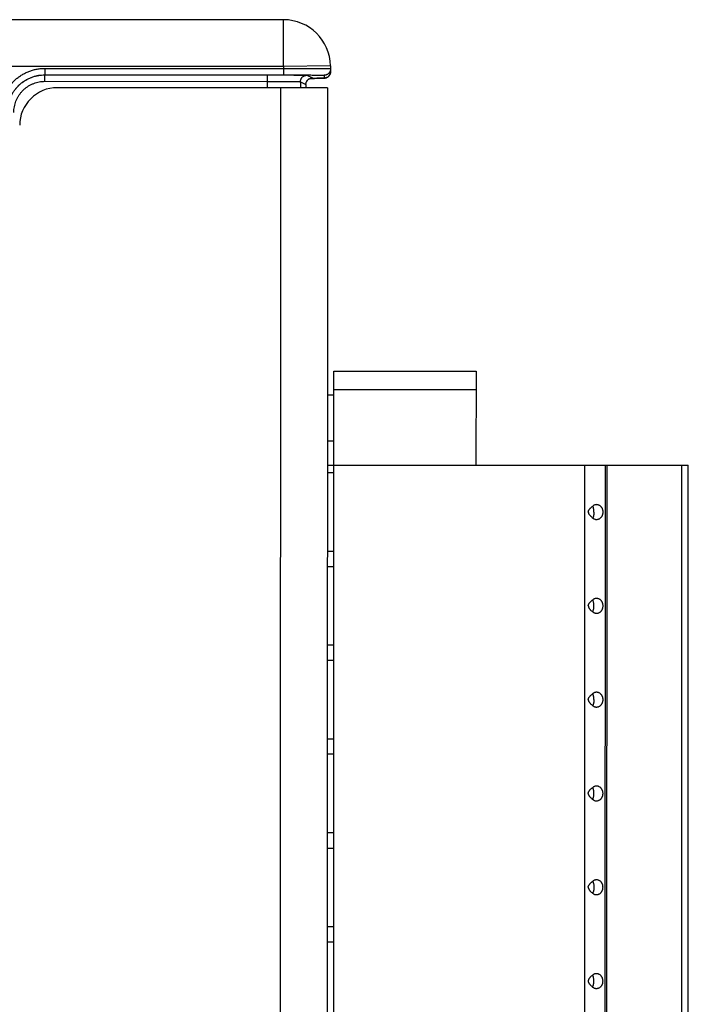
# Model space of a CAD drawing. Header units: inches. Extents: x 0 to 22, y 0 to 17.
# Tile 15 of 26: x 8.2 to 9.6, y 10.4 to 12.5. Entities that reach past the tile are written whole.
import ezdxf

# ---------------------------------------------------------------- set-up
doc = ezdxf.new("R2010")
doc.units = ezdxf.units.IN
doc.header["$LTSCALE"] = 1.21
doc.header["$MEASUREMENT"] = 0
doc.layers.get('0').update_dxf_attribs({"linetype": 'CONTINUOUS'})

msp = doc.modelspace()

# ---------------------------------------------------------------- linework, layer by layer
at = {"color": 7, "linetype": 'CONTINUOUS'}
for p, q in [((8.7662, 12.5373), (8.1123, 12.5374)), ((8.7661, 12.4373), (8.7662, 12.5373)), ((8.7661, 12.4373), (8.093, 12.4374)), ((8.257, 12.4336), (8.257, 12.4198)), ((8.257, 12.4336), (8.7662, 12.4335)), ((8.8661, 12.439), (8.7661, 12.4373)), ((8.7661, 12.4373), (8.7662, 12.4335)), ((8.7662, 12.4335), (8.7662, 12.4197)), ((8.8661, 12.439), (8.8663, 12.4268)), ((8.257, 12.4198), (8.7662, 12.4197)), ((8.257, 12.4198), (8.2572, 12.4197)), ((8.2572, 12.406), (8.2572, 12.4197)), ((8.2572, 12.4197), (8.732, 12.4197)), ((8.732, 12.3923), (8.732, 12.4197)), ((8.8158, 12.4189), (8.8275, 12.4131)), ((8.8229, 12.4123), (8.8321, 12.4123)), ((8.8321, 12.4123), (8.8412, 12.4125)), ((8.8412, 12.4125), (8.8456, 12.4125)), ((8.8456, 12.4125), (8.848, 12.4126)), ((8.848, 12.4126), (8.8494, 12.4126)), ((8.8494, 12.4126), (8.8506, 12.4127)), ((8.8506, 12.4127), (8.8513, 12.4127)), ((8.8513, 12.4127), (8.8519, 12.4127)), ((8.8524, 12.4189), (8.8526, 12.4128)), ((8.853, 12.4128), (8.8535, 12.4128)), ((8.2572, 12.406), (8.732, 12.4059)), ((8.8594, 12.3923), (8.2834, 12.3924)), ((8.7594, 12.3923), (8.7588, 9.2133)), ((8.802, 12.4051), (8.802, 12.3923)), ((8.802, 12.4051), (8.8137, 12.3993)), ((8.8137, 12.3993), (8.8137, 12.3923)), ((8.8137, 12.3993), (8.8137, 12.3993)), ((8.8594, 12.3923), (8.8588, 9.2133)), ((8.8727, 9.3878), (8.8732, 11.7878)), ((8.8732, 11.7878), (9.1764, 11.7877)), ((9.1764, 11.7877), (9.1763, 11.5877)), ((8.8732, 11.737), (8.8593, 11.737)), ((9.1764, 11.7483), (8.8732, 11.7484)), ((8.8732, 11.6385), (8.8593, 11.6386)), ((8.8592, 11.5878), (9.6291, 11.5876)), ((8.8732, 11.5713), (8.8592, 11.5713)), ((9.4082, 9.5877), (9.4086, 11.5877)), ((9.4516, 11.5876), (9.4513, 9.5876)), ((9.4555, 9.5876), (9.4559, 11.5876)), ((9.6145, 11.5876), (9.6141, 9.5876)), ((9.6287, 9.5876), (9.6291, 11.5876)), ((8.8592, 11.4043), (8.8731, 11.4043)), ((8.8592, 11.3713), (8.8731, 11.3713)), ((8.8592, 11.2043), (8.8731, 11.2043)), ((8.8731, 11.1713), (8.8592, 11.1713)), ((8.8591, 11.0043), (8.8731, 11.0043)), ((8.8731, 10.9713), (8.8591, 10.9713)), ((8.8591, 10.8043), (8.873, 10.8043)), ((8.8591, 10.7713), (8.873, 10.7713)), ((8.859, 10.6043), (8.873, 10.6043)), ((8.859, 10.5713), (8.873, 10.5713))]:
    msp.add_line(p, q, dxfattribs=at)
for points in [[(8.8137, 12.3993), (8.8137, 12.3999), (8.8138, 12.4013), (8.8141, 12.4026), (8.8145, 12.4039), (8.815, 12.4051), (8.8155, 12.4062), (8.8162, 12.4072), (8.8169, 12.4081), (8.8177, 12.409), (8.8185, 12.4097), (8.8193, 12.4104), (8.8202, 12.411), (8.8211, 12.4115), (8.822, 12.4119), (8.8228, 12.4122), (8.8235, 12.4125), (8.8242, 12.4126), (8.8248, 12.4128), (8.8252, 12.4128), (8.8255, 12.4129), (8.8257, 12.4129), (8.8258, 12.4129), (8.8259, 12.4129), (8.8259, 12.4129)], [(8.8519, 12.4127), (8.8522, 12.4127), (8.8525, 12.4127), (8.8527, 12.4128), (8.853, 12.4128)], [(8.8535, 12.4128), (8.8539, 12.4129), (8.8542, 12.4129), (8.8547, 12.413), (8.8552, 12.4131), (8.8559, 12.4132), (8.8566, 12.4134), (8.8575, 12.4137), (8.8584, 12.4141), (8.8593, 12.4146), (8.8602, 12.4152), (8.8612, 12.4158), (8.862, 12.4166), (8.8629, 12.4175), (8.8637, 12.4185), (8.8644, 12.4195), (8.865, 12.4207), (8.8655, 12.4219), (8.8659, 12.4233), (8.8662, 12.4247), (8.8663, 12.4262), (8.8663, 12.4268)]]:
    msp.add_lwpolyline(points, dxfattribs=at)
for centre, radius, start, end in [((8.7661, 12.4373), 0.1, 0.9888, 89.9888), ((8.2834, 12.3124), 0.08, 89.9888, 179.9888)]:
    msp.add_arc(centre, radius, start, end, dxfattribs=at)
for points, knots in [([(8.1632, 12.3398), (8.1632, 12.3426), (8.1635, 12.348), (8.1645, 12.3561), (8.1663, 12.3641), (8.1688, 12.3719), (8.1719, 12.3795), (8.1757, 12.3868), (8.1801, 12.3937), (8.1851, 12.4002), (8.1906, 12.4062), (8.1967, 12.4118), (8.2032, 12.4167), (8.2101, 12.4211), (8.2173, 12.4249), (8.2249, 12.4281), (8.2327, 12.4305), (8.2407, 12.4323), (8.2489, 12.4334), (8.2543, 12.4336), (8.257, 12.4336)], [0, 0, 0, 0, 0.055482, 0.111054, 0.166604, 0.222158, 0.277722, 0.333274, 0.388824, 0.444392, 0.499946, 0.555508, 0.611076, 0.666634, 0.722206, 0.777775, 0.833343, 0.888912, 0.944502, 1, 1, 1, 1]), ([(8.7662, 12.4335), (8.7691, 12.4335), (8.7749, 12.4335), (8.7835, 12.4335), (8.792, 12.4335), (8.8003, 12.4335), (8.8084, 12.4335), (8.8161, 12.4335), (8.8234, 12.4335), (8.8303, 12.4335), (8.8367, 12.4334), (8.8426, 12.4334), (8.8479, 12.4334), (8.8526, 12.4333), (8.8566, 12.4333), (8.86, 12.4332), (8.8625, 12.4331), (8.8646, 12.4332), (8.8654, 12.4329), (8.8662, 12.4331), (8.8662, 12.433)], [0, 0, 0, 0, 0.08716, 0.173659, 0.258802, 0.341977, 0.422584, 0.499963, 0.573537, 0.64272, 0.707015, 0.765921, 0.819003, 0.865879, 0.906166, 0.939568, 0.965813, 0.984712, 0.996129, 1, 1, 1, 1]), ([(8.8662, 12.433), (8.8662, 12.4324), (8.8662, 12.4311), (8.8658, 12.4293), (8.8653, 12.4276), (8.8645, 12.4259), (8.8635, 12.4244), (8.8623, 12.423), (8.8609, 12.4218), (8.8594, 12.4208), (8.8578, 12.42), (8.8561, 12.4194), (8.8543, 12.419), (8.8531, 12.4189), (8.8524, 12.4189)], [0, 0, 0, 0, 0.083332, 0.166664, 0.249996, 0.333328, 0.416661, 0.499994, 0.583327, 0.666661, 0.749996, 0.83333, 0.916665, 1, 1, 1, 1]), ([(8.177, 12.3398), (8.177, 12.3423), (8.1772, 12.3472), (8.1783, 12.3546), (8.18, 12.3618), (8.1823, 12.3688), (8.1853, 12.3755), (8.1889, 12.382), (8.1931, 12.3881), (8.1978, 12.3938), (8.203, 12.399), (8.2087, 12.4038), (8.2148, 12.4079), (8.2213, 12.4115), (8.2281, 12.4145), (8.2351, 12.4169), (8.2423, 12.4186), (8.2496, 12.4196), (8.2546, 12.4198), (8.257, 12.4198)], [0, 0, 0, 0, 0.058831, 0.117659, 0.176473, 0.235278, 0.294096, 0.352921, 0.411724, 0.470529, 0.529357, 0.588169, 0.646983, 0.705819, 0.764636, 0.823456, 0.882301, 0.941149, 1, 1, 1, 1]), ([(8.1772, 12.3398), (8.1772, 12.3422), (8.1774, 12.3472), (8.1784, 12.3545), (8.1801, 12.3617), (8.1825, 12.3687), (8.1854, 12.3755), (8.189, 12.3819), (8.1932, 12.388), (8.198, 12.3937), (8.2032, 12.399), (8.2089, 12.4037), (8.215, 12.4079), (8.2215, 12.4115), (8.2282, 12.4145), (8.2352, 12.4168), (8.2424, 12.4185), (8.2498, 12.4195), (8.2547, 12.4197), (8.2572, 12.4197)], [0, 0, 0, 0, 0.058834, 0.117668, 0.176473, 0.235278, 0.294081, 0.352884, 0.411701, 0.47052, 0.529347, 0.588175, 0.647011, 0.705849, 0.764688, 0.823514, 0.882342, 0.941176, 1, 1, 1, 1]), ([(8.732, 12.4197), (8.7345, 12.4197), (8.7396, 12.4196), (8.7472, 12.4196), (8.7546, 12.4196), (8.7619, 12.4196), (8.7688, 12.4196), (8.7755, 12.4195), (8.7819, 12.4195), (8.7878, 12.4195), (8.7932, 12.4194), (8.7982, 12.4194), (8.8025, 12.4193), (8.8063, 12.4192), (8.8095, 12.4192), (8.812, 12.4191), (8.8139, 12.4191), (8.815, 12.419), (8.8156, 12.419), (8.8158, 12.4189)], [0, 0, 0, 0, 0.091095, 0.1816, 0.270596, 0.357322, 0.441079, 0.521155, 0.59687, 0.667621, 0.732781, 0.791843, 0.844283, 0.889683, 0.92766, 0.957889, 0.980132, 0.994199, 1, 1, 1, 1]), ([(8.7662, 12.4197), (8.7687, 12.4197), (8.7737, 12.4197), (8.7811, 12.4197), (8.7885, 12.4197), (8.7956, 12.4197), (8.8025, 12.4196), (8.8092, 12.4196), (8.8155, 12.4196), (8.8215, 12.4195), (8.827, 12.4195), (8.8321, 12.4194), (8.8367, 12.4194), (8.8407, 12.4193), (8.8442, 12.4193), (8.8471, 12.4192), (8.8493, 12.4191), (8.851, 12.4191), (8.8518, 12.4189), (8.8524, 12.4191), (8.8524, 12.4189)], [0, 0, 0, 0, 0.086992, 0.1735, 0.258671, 0.341859, 0.422468, 0.499854, 0.573423, 0.642646, 0.706965, 0.765907, 0.819022, 0.865895, 0.906183, 0.939575, 0.965813, 0.984708, 0.996121, 1, 1, 1, 1]), ([(8.802, 12.4051), (8.802, 12.4058), (8.8021, 12.4071), (8.8025, 12.409), (8.8032, 12.4109), (8.8041, 12.4126), (8.8053, 12.4142), (8.8067, 12.4156), (8.8083, 12.4168), (8.81, 12.4177), (8.8119, 12.4184), (8.8138, 12.4188), (8.8151, 12.4189), (8.8158, 12.4189)], [0, 0, 0, 0, 0.090911, 0.181823, 0.272736, 0.363649, 0.454562, 0.545474, 0.636384, 0.727291, 0.818197, 0.909099, 1, 1, 1, 1]), ([(8.8137, 12.3993), (8.8137, 12.3999), (8.8138, 12.4013), (8.8142, 12.4032), (8.8149, 12.405), (8.8158, 12.4068), (8.817, 12.4083), (8.8184, 12.4097), (8.82, 12.4109), (8.8217, 12.4119), (8.8236, 12.4126), (8.8255, 12.413), (8.8268, 12.4131), (8.8275, 12.4131)], [0, 0, 0, 0, 0.090911, 0.181823, 0.272736, 0.363649, 0.454562, 0.545474, 0.636384, 0.727291, 0.818197, 0.909099, 1, 1, 1, 1]), ([(8.8526, 12.4128), (8.8526, 12.4127), (8.8519, 12.4128), (8.8511, 12.4126), (8.8494, 12.4127), (8.8472, 12.4126), (8.8443, 12.4125), (8.8408, 12.4125), (8.8368, 12.4124), (8.8322, 12.4123), (8.8285, 12.4123), (8.8264, 12.4123), (8.8259, 12.4123)], [0, 0, 0, 0, 0.012462, 0.049288, 0.110312, 0.195081, 0.302984, 0.433187, 0.58468, 0.75636, 0.946883, 1, 1, 1, 1]), ([(8.8275, 12.4131), (8.8275, 12.413), (8.8268, 12.4129), (8.8266, 12.4129), (8.8263, 12.4129)], [0, 0, 0, 0, 0.197553, 1, 1, 1, 1]), ([(8.8595, 12.4147), (8.859, 12.4144), (8.8579, 12.4139), (8.8562, 12.4133), (8.8544, 12.4129), (8.8532, 12.4128), (8.8526, 12.4128)], [0, 0, 0, 0, 0.246964, 0.497976, 0.748988, 1, 1, 1, 1]), ([(8.8663, 12.4268), (8.8663, 12.4262), (8.8663, 12.425), (8.866, 12.4232), (8.8654, 12.4215), (8.8646, 12.4198), (8.8636, 12.4183), (8.8624, 12.4169), (8.861, 12.4157), (8.86, 12.415), (8.8595, 12.4147), (8.8595, 12.4147)], [0, 0, 0, 0, 0.124747, 0.249495, 0.374242, 0.49899, 0.623739, 0.748488, 0.873238, 0.997989, 1, 1, 1, 1]), ([(8.1909, 12.3398), (8.1909, 12.3418), (8.1911, 12.3459), (8.192, 12.3519), (8.1934, 12.3579), (8.1953, 12.3637), (8.1978, 12.3693), (8.2008, 12.3747), (8.2042, 12.3797), (8.2081, 12.3844), (8.2125, 12.3888), (8.2172, 12.3927), (8.2223, 12.3961), (8.2276, 12.3991), (8.2332, 12.4016), (8.239, 12.4035), (8.245, 12.4049), (8.2511, 12.4058), (8.2551, 12.406), (8.2572, 12.406)], [0, 0, 0, 0, 0.058714, 0.117574, 0.176401, 0.23522, 0.294063, 0.35289, 0.411726, 0.470563, 0.529394, 0.588236, 0.64707, 0.70591, 0.764761, 0.823596, 0.882448, 0.941291, 1, 1, 1, 1]), ([(8.732, 12.4059), (8.7341, 12.4059), (8.7384, 12.4059), (8.7447, 12.4059), (8.7509, 12.4058), (8.7569, 12.4058), (8.7628, 12.4058), (8.7684, 12.4058), (8.7737, 12.4057), (8.7786, 12.4057), (8.7831, 12.4056), (8.7873, 12.4056), (8.7909, 12.4055), (8.7941, 12.4055), (8.7967, 12.4054), (8.7989, 12.4053), (8.8004, 12.4053), (8.8014, 12.4052), (8.8019, 12.4052), (8.802, 12.4051)], [0, 0, 0, 0, 0.091218, 0.181697, 0.27069, 0.357397, 0.44111, 0.521176, 0.596879, 0.667586, 0.73273, 0.791757, 0.844196, 0.889604, 0.927577, 0.957818, 0.980077, 0.994161, 1, 1, 1, 1]), ([(9.4159, 11.4877), (9.4159, 11.488), (9.4159, 11.4887), (9.4161, 11.4897), (9.4165, 11.4908), (9.4171, 11.492), (9.4179, 11.4932), (9.4189, 11.4945), (9.4202, 11.4959), (9.4217, 11.4973), (9.4234, 11.4989), (9.4246, 11.4999), (9.4253, 11.5005)], [0, 0, 0, 0, 0.062244, 0.127079, 0.197363, 0.275885, 0.364493, 0.464345, 0.576605, 0.70248, 0.843196, 1, 1, 1, 1]), ([(9.4159, 11.4877), (9.4159, 11.4873), (9.4159, 11.4866), (9.4161, 11.4856), (9.4165, 11.4845), (9.4171, 11.4833), (9.4179, 11.4821), (9.4189, 11.4808), (9.4202, 11.4794), (9.4217, 11.478), (9.4234, 11.4764), (9.4246, 11.4754), (9.4253, 11.4748)], [0, 0, 0, 0, 0.062244, 0.127079, 0.197363, 0.275885, 0.364493, 0.464345, 0.576605, 0.70248, 0.843196, 1, 1, 1, 1]), ([(9.4474, 11.4876), (9.4474, 11.4882), (9.4473, 11.4894), (9.4471, 11.4911), (9.4467, 11.4927), (9.4461, 11.4942), (9.4455, 11.4956), (9.4447, 11.497), (9.4437, 11.4983), (9.4425, 11.4997), (9.4411, 11.5009), (9.4394, 11.5019), (9.4377, 11.5027), (9.4359, 11.5032), (9.434, 11.5034), (9.4322, 11.5034), (9.4303, 11.5031), (9.4286, 11.5025), (9.4269, 11.5016), (9.4258, 11.5009), (9.4253, 11.5005)], [0, 0, 0, 0, 0.054615, 0.107577, 0.158334, 0.207379, 0.255847, 0.305153, 0.356905, 0.412882, 0.472389, 0.532184, 0.590941, 0.649155, 0.706983, 0.764723, 0.822649, 0.881027, 0.940086, 1, 1, 1, 1]), ([(9.4279, 11.4877), (9.4279, 11.4883), (9.4279, 11.4897), (9.4277, 11.4917), (9.4274, 11.4937), (9.4271, 11.4956), (9.4266, 11.4973), (9.426, 11.499), (9.4256, 11.5), (9.4253, 11.5005)], [0, 0, 0, 0, 0.155668, 0.309643, 0.460271, 0.605979, 0.745316, 0.877006, 1, 1, 1, 1]), ([(9.4279, 11.4877), (9.4279, 11.487), (9.4279, 11.4856), (9.4277, 11.4836), (9.4274, 11.4816), (9.4271, 11.4798), (9.4266, 11.478), (9.426, 11.4763), (9.4255, 11.4753), (9.4253, 11.4748)], [0, 0, 0, 0, 0.155668, 0.309643, 0.460271, 0.605979, 0.745316, 0.877006, 1, 1, 1, 1]), ([(9.4253, 11.4748), (9.4258, 11.4744), (9.4269, 11.4737), (9.4286, 11.4728), (9.4303, 11.4722), (9.4322, 11.4719), (9.4341, 11.4719), (9.4359, 11.4721), (9.4377, 11.4726), (9.4395, 11.4734), (9.4411, 11.4744), (9.4425, 11.4757), (9.4438, 11.477), (9.4447, 11.4784), (9.4455, 11.4798), (9.4462, 11.4812), (9.4467, 11.4827), (9.4471, 11.4843), (9.4473, 11.4859), (9.4474, 11.4871), (9.4474, 11.4876)], [0, 0, 0, 0, 0.060092, 0.119326, 0.177875, 0.235972, 0.293884, 0.351891, 0.410287, 0.469245, 0.529218, 0.58917, 0.645978, 0.698327, 0.747786, 0.796088, 0.844671, 0.894672, 0.946608, 1, 1, 1, 1]), ([(9.4158, 11.2877), (9.4158, 11.288), (9.4159, 11.2887), (9.4161, 11.2897), (9.4165, 11.2908), (9.4171, 11.292), (9.4179, 11.2932), (9.4189, 11.2945), (9.4202, 11.2959), (9.4216, 11.2973), (9.4234, 11.2989), (9.4246, 11.2999), (9.4253, 11.3005)], [0, 0, 0, 0, 0.062244, 0.127079, 0.197363, 0.275885, 0.364493, 0.464345, 0.576605, 0.70248, 0.843196, 1, 1, 1, 1]), ([(9.4473, 11.2876), (9.4473, 11.2882), (9.4473, 11.2894), (9.447, 11.2911), (9.4466, 11.2927), (9.4461, 11.2942), (9.4455, 11.2956), (9.4446, 11.297), (9.4437, 11.2983), (9.4425, 11.2997), (9.441, 11.3009), (9.4394, 11.3019), (9.4377, 11.3027), (9.4359, 11.3032), (9.434, 11.3034), (9.4321, 11.3034), (9.4303, 11.3031), (9.4285, 11.3025), (9.4268, 11.3016), (9.4258, 11.3009), (9.4253, 11.3005)], [0, 0, 0, 0, 0.054615, 0.107577, 0.158334, 0.207379, 0.255847, 0.305153, 0.356905, 0.412882, 0.472389, 0.532184, 0.590941, 0.649155, 0.706983, 0.764723, 0.822649, 0.881027, 0.940086, 1, 1, 1, 1]), ([(9.4279, 11.2877), (9.4279, 11.2883), (9.4278, 11.2897), (9.4277, 11.2917), (9.4274, 11.2937), (9.427, 11.2956), (9.4265, 11.2973), (9.426, 11.299), (9.4255, 11.3), (9.4253, 11.3005)], [0, 0, 0, 0, 0.155668, 0.309643, 0.460271, 0.605979, 0.745316, 0.877006, 1, 1, 1, 1]), ([(9.4158, 11.2877), (9.4158, 11.2873), (9.4159, 11.2866), (9.4161, 11.2856), (9.4165, 11.2845), (9.4171, 11.2833), (9.4179, 11.2821), (9.4189, 11.2808), (9.4201, 11.2794), (9.4216, 11.278), (9.4233, 11.2764), (9.4246, 11.2754), (9.4253, 11.2748)], [0, 0, 0, 0, 0.062244, 0.127079, 0.197363, 0.275885, 0.364493, 0.464345, 0.576605, 0.70248, 0.843196, 1, 1, 1, 1]), ([(9.4253, 11.2748), (9.4255, 11.2753), (9.426, 11.2763), (9.4265, 11.278), (9.427, 11.2798), (9.4274, 11.2816), (9.4277, 11.2836), (9.4278, 11.2856), (9.4279, 11.287), (9.4279, 11.2877)], [0, 0, 0, 0, 0.122994, 0.254684, 0.394021, 0.539729, 0.690357, 0.844332, 1, 1, 1, 1]), ([(9.4253, 11.2748), (9.4258, 11.2744), (9.4268, 11.2737), (9.4285, 11.2728), (9.4303, 11.2722), (9.4322, 11.2719), (9.434, 11.2719), (9.4359, 11.2721), (9.4377, 11.2726), (9.4394, 11.2734), (9.4411, 11.2744), (9.4425, 11.2757), (9.4437, 11.277), (9.4447, 11.2784), (9.4455, 11.2798), (9.4461, 11.2812), (9.4466, 11.2827), (9.447, 11.2843), (9.4473, 11.2859), (9.4473, 11.2871), (9.4473, 11.2876)], [0, 0, 0, 0, 0.060092, 0.119326, 0.177875, 0.235972, 0.293884, 0.351891, 0.410287, 0.469245, 0.529218, 0.58917, 0.645978, 0.698327, 0.747786, 0.796088, 0.844671, 0.894672, 0.946608, 1, 1, 1, 1]), ([(9.4158, 11.0877), (9.4158, 11.088), (9.4158, 11.0887), (9.4161, 11.0897), (9.4165, 11.0908), (9.4171, 11.092), (9.4179, 11.0932), (9.4189, 11.0945), (9.4201, 11.0959), (9.4216, 11.0973), (9.4233, 11.0989), (9.4246, 11.0999), (9.4252, 11.1005)], [0, 0, 0, 0, 0.062244, 0.127079, 0.197363, 0.275885, 0.364493, 0.464345, 0.576605, 0.70248, 0.843196, 1, 1, 1, 1]), ([(9.4158, 11.0877), (9.4158, 11.0873), (9.4158, 11.0866), (9.4161, 11.0856), (9.4165, 11.0845), (9.4171, 11.0833), (9.4179, 11.0821), (9.4189, 11.0808), (9.4201, 11.0794), (9.4216, 11.078), (9.4233, 11.0764), (9.4246, 11.0754), (9.4252, 11.0748)], [0, 0, 0, 0, 0.062244, 0.127079, 0.197363, 0.275885, 0.364493, 0.464345, 0.576605, 0.70248, 0.843196, 1, 1, 1, 1]), ([(9.4473, 11.0876), (9.4473, 11.0882), (9.4472, 11.0894), (9.447, 11.0911), (9.4466, 11.0927), (9.4461, 11.0942), (9.4454, 11.0956), (9.4446, 11.097), (9.4436, 11.0983), (9.4424, 11.0997), (9.441, 11.1009), (9.4394, 11.1019), (9.4376, 11.1027), (9.4358, 11.1032), (9.434, 11.1034), (9.4321, 11.1034), (9.4303, 11.1031), (9.4285, 11.1025), (9.4268, 11.1016), (9.4257, 11.1009), (9.4252, 11.1005)], [0, 0, 0, 0, 0.054615, 0.107577, 0.158334, 0.207379, 0.255847, 0.305153, 0.356905, 0.412882, 0.472389, 0.532184, 0.590941, 0.649155, 0.706983, 0.764723, 0.822649, 0.881027, 0.940086, 1, 1, 1, 1]), ([(9.4278, 11.0877), (9.4278, 11.0883), (9.4278, 11.0897), (9.4276, 11.0917), (9.4274, 11.0937), (9.427, 11.0956), (9.4265, 11.0973), (9.4259, 11.099), (9.4255, 11.1), (9.4252, 11.1005)], [0, 0, 0, 0, 0.155668, 0.309643, 0.460271, 0.605979, 0.745316, 0.877006, 1, 1, 1, 1]), ([(9.4278, 11.0877), (9.4278, 11.087), (9.4278, 11.0856), (9.4276, 11.0836), (9.4274, 11.0816), (9.427, 11.0798), (9.4265, 11.078), (9.4259, 11.0763), (9.4255, 11.0753), (9.4252, 11.0748)], [0, 0, 0, 0, 0.155668, 0.309643, 0.460271, 0.605979, 0.745316, 0.877006, 1, 1, 1, 1]), ([(9.4252, 11.0748), (9.4257, 11.0744), (9.4268, 11.0737), (9.4285, 11.0728), (9.4303, 11.0722), (9.4321, 11.0719), (9.434, 11.0719), (9.4358, 11.0721), (9.4377, 11.0726), (9.4394, 11.0734), (9.441, 11.0744), (9.4425, 11.0757), (9.4437, 11.077), (9.4447, 11.0784), (9.4455, 11.0798), (9.4461, 11.0812), (9.4466, 11.0827), (9.447, 11.0843), (9.4472, 11.0859), (9.4473, 11.0871), (9.4473, 11.0876)], [0, 0, 0, 0, 0.060092, 0.119326, 0.177875, 0.235972, 0.293884, 0.351891, 0.410287, 0.469245, 0.529218, 0.58917, 0.645978, 0.698327, 0.747786, 0.796088, 0.844671, 0.894672, 0.946608, 1, 1, 1, 1]), ([(9.4157, 10.8877), (9.4157, 10.888), (9.4158, 10.8887), (9.416, 10.8897), (9.4164, 10.8908), (9.417, 10.892), (9.4178, 10.8932), (9.4188, 10.8945), (9.4201, 10.8959), (9.4216, 10.8973), (9.4233, 10.8989), (9.4245, 10.8999), (9.4252, 10.9005)], [0, 0, 0, 0, 0.062244, 0.127079, 0.197363, 0.275885, 0.364493, 0.464345, 0.576605, 0.70248, 0.843196, 1, 1, 1, 1]), ([(9.4472, 10.8876), (9.4472, 10.8882), (9.4472, 10.8894), (9.4469, 10.8911), (9.4465, 10.8927), (9.446, 10.8942), (9.4454, 10.8956), (9.4446, 10.897), (9.4436, 10.8983), (9.4424, 10.8997), (9.4409, 10.9009), (9.4393, 10.9019), (9.4376, 10.9027), (9.4358, 10.9032), (9.4339, 10.9034), (9.4321, 10.9034), (9.4302, 10.9031), (9.4284, 10.9025), (9.4267, 10.9016), (9.4257, 10.9009), (9.4252, 10.9005)], [0, 0, 0, 0, 0.054615, 0.107577, 0.158334, 0.207379, 0.255847, 0.305153, 0.356905, 0.412882, 0.472389, 0.532184, 0.590941, 0.649155, 0.706983, 0.764723, 0.822649, 0.881027, 0.940086, 1, 1, 1, 1]), ([(9.4278, 10.8877), (9.4278, 10.8883), (9.4278, 10.8897), (9.4276, 10.8917), (9.4273, 10.8937), (9.4269, 10.8956), (9.4265, 10.8973), (9.4259, 10.899), (9.4254, 10.9), (9.4252, 10.9005)], [0, 0, 0, 0, 0.155668, 0.309643, 0.460271, 0.605979, 0.745316, 0.877006, 1, 1, 1, 1]), ([(9.4157, 10.8877), (9.4157, 10.8873), (9.4158, 10.8866), (9.416, 10.8856), (9.4164, 10.8845), (9.417, 10.8833), (9.4178, 10.8821), (9.4188, 10.8808), (9.4201, 10.8794), (9.4215, 10.878), (9.4233, 10.8764), (9.4245, 10.8754), (9.4252, 10.8748)], [0, 0, 0, 0, 0.062244, 0.127079, 0.197363, 0.275885, 0.364493, 0.464345, 0.576605, 0.70248, 0.843196, 1, 1, 1, 1]), ([(9.4252, 10.8748), (9.4254, 10.8753), (9.4259, 10.8763), (9.4265, 10.878), (9.4269, 10.8798), (9.4273, 10.8816), (9.4276, 10.8836), (9.4278, 10.8856), (9.4278, 10.887), (9.4278, 10.8877)], [0, 0, 0, 0, 0.122994, 0.254684, 0.394021, 0.539729, 0.690357, 0.844332, 1, 1, 1, 1]), ([(9.4252, 10.8748), (9.4257, 10.8744), (9.4267, 10.8737), (9.4284, 10.8728), (9.4302, 10.8722), (9.4321, 10.8719), (9.434, 10.8719), (9.4358, 10.8721), (9.4376, 10.8726), (9.4394, 10.8734), (9.441, 10.8744), (9.4424, 10.8757), (9.4436, 10.877), (9.4446, 10.8784), (9.4454, 10.8798), (9.4461, 10.8812), (9.4466, 10.8827), (9.4469, 10.8843), (9.4472, 10.8859), (9.4472, 10.8871), (9.4472, 10.8876)], [0, 0, 0, 0, 0.060092, 0.119326, 0.177875, 0.235972, 0.293884, 0.351891, 0.410287, 0.469245, 0.529218, 0.58917, 0.645978, 0.698327, 0.747786, 0.796088, 0.844671, 0.894672, 0.946608, 1, 1, 1, 1]), ([(9.4157, 10.6877), (9.4157, 10.688), (9.4158, 10.6887), (9.416, 10.6897), (9.4164, 10.6908), (9.417, 10.692), (9.4178, 10.6932), (9.4188, 10.6945), (9.42, 10.6959), (9.4215, 10.6973), (9.4232, 10.6989), (9.4245, 10.6999), (9.4252, 10.7005)], [0, 0, 0, 0, 0.062244, 0.127079, 0.197363, 0.275885, 0.364493, 0.464345, 0.576605, 0.70248, 0.843196, 1, 1, 1, 1]), ([(9.4157, 10.6877), (9.4157, 10.6873), (9.4158, 10.6866), (9.416, 10.6856), (9.4164, 10.6845), (9.417, 10.6833), (9.4178, 10.6821), (9.4188, 10.6808), (9.42, 10.6794), (9.4215, 10.678), (9.4232, 10.6764), (9.4245, 10.6754), (9.4251, 10.6748)], [0, 0, 0, 0, 0.062244, 0.127079, 0.197363, 0.275885, 0.364493, 0.464345, 0.576605, 0.70248, 0.843196, 1, 1, 1, 1]), ([(9.4278, 10.6877), (9.4278, 10.687), (9.4277, 10.6856), (9.4276, 10.6836), (9.4273, 10.6816), (9.4269, 10.6798), (9.4264, 10.678), (9.4258, 10.6763), (9.4254, 10.6753), (9.4251, 10.6748)], [0, 0, 0, 0, 0.155668, 0.309643, 0.460271, 0.605979, 0.745316, 0.877006, 1, 1, 1, 1]), ([(9.4251, 10.6748), (9.4256, 10.6744), (9.4267, 10.6737), (9.4284, 10.6728), (9.4302, 10.6722), (9.432, 10.6719), (9.4339, 10.6719), (9.4358, 10.6721), (9.4376, 10.6726), (9.4393, 10.6734), (9.4409, 10.6744), (9.4424, 10.6757), (9.4436, 10.677), (9.4446, 10.6784), (9.4454, 10.6798), (9.446, 10.6812), (9.4465, 10.6827), (9.4469, 10.6843), (9.4471, 10.6859), (9.4472, 10.6871), (9.4472, 10.6876)], [0, 0, 0, 0, 0.060092, 0.119326, 0.177875, 0.235972, 0.293884, 0.351891, 0.410287, 0.469245, 0.529218, 0.58917, 0.645978, 0.698327, 0.747786, 0.796088, 0.844671, 0.894672, 0.946608, 1, 1, 1, 1]), ([(9.4472, 10.6876), (9.4472, 10.6882), (9.4471, 10.6894), (9.4469, 10.6911), (9.4465, 10.6927), (9.446, 10.6942), (9.4453, 10.6956), (9.4445, 10.697), (9.4435, 10.6983), (9.4423, 10.6997), (9.4409, 10.7009), (9.4393, 10.7019), (9.4376, 10.7027), (9.4357, 10.7032), (9.4339, 10.7034), (9.432, 10.7034), (9.4302, 10.7031), (9.4284, 10.7025), (9.4267, 10.7016), (9.4257, 10.7009), (9.4252, 10.7005)], [0, 0, 0, 0, 0.054615, 0.107577, 0.158334, 0.207379, 0.255847, 0.305153, 0.356905, 0.412882, 0.472389, 0.532184, 0.590941, 0.649155, 0.706983, 0.764723, 0.822649, 0.881027, 0.940086, 1, 1, 1, 1]), ([(9.4252, 10.7005), (9.4254, 10.7), (9.4259, 10.699), (9.4264, 10.6973), (9.4269, 10.6956), (9.4273, 10.6937), (9.4276, 10.6917), (9.4277, 10.6897), (9.4278, 10.6883), (9.4278, 10.6877)], [0, 0, 0, 0, 0.122994, 0.254684, 0.394021, 0.539729, 0.690357, 0.844332, 1, 1, 1, 1]), ([(9.4251, 10.5005), (9.4244, 10.4999), (9.4232, 10.4989), (9.4215, 10.4973), (9.42, 10.4959), (9.4188, 10.4945), (9.4177, 10.4932), (9.4169, 10.492), (9.4164, 10.4908), (9.4159, 10.4897), (9.4157, 10.4887), (9.4157, 10.488), (9.4157, 10.4877)], [0, 0, 0, 0, 0.1568, 0.297515, 0.423392, 0.535655, 0.635514, 0.724129, 0.802654, 0.87294, 0.937771, 1, 1, 1, 1]), ([(9.4472, 10.4876), (9.4472, 10.4882), (9.4471, 10.4894), (9.4469, 10.4911), (9.4465, 10.4927), (9.4459, 10.4942), (9.4453, 10.4956), (9.4445, 10.497), (9.4435, 10.4983), (9.4423, 10.4997), (9.4409, 10.5009), (9.4392, 10.5019), (9.4375, 10.5027), (9.4357, 10.5032), (9.4339, 10.5034), (9.432, 10.5034), (9.4301, 10.5031), (9.4284, 10.5025), (9.4267, 10.5016), (9.4256, 10.5009), (9.4251, 10.5005)], [0, 0, 0, 0, 0.054615, 0.107577, 0.158334, 0.207379, 0.255847, 0.305153, 0.356905, 0.412882, 0.472389, 0.532184, 0.590941, 0.649155, 0.706983, 0.764723, 0.822649, 0.881027, 0.940086, 1, 1, 1, 1]), ([(9.4277, 10.4877), (9.4277, 10.4883), (9.4277, 10.4897), (9.4275, 10.4917), (9.4272, 10.4937), (9.4269, 10.4956), (9.4264, 10.4973), (9.4258, 10.499), (9.4254, 10.5), (9.4251, 10.5005)], [0, 0, 0, 0, 0.155668, 0.309643, 0.460271, 0.605979, 0.745316, 0.877006, 1, 1, 1, 1]), ([(9.4157, 10.4877), (9.4157, 10.4873), (9.4157, 10.4866), (9.4159, 10.4856), (9.4164, 10.4845), (9.4169, 10.4833), (9.4177, 10.4821), (9.4188, 10.4808), (9.42, 10.4794), (9.4215, 10.478), (9.4232, 10.4764), (9.4244, 10.4754), (9.4251, 10.4748)], [0, 0, 0, 0, 0.062244, 0.127079, 0.197363, 0.275885, 0.364493, 0.464345, 0.576605, 0.70248, 0.843196, 1, 1, 1, 1]), ([(9.4251, 10.4748), (9.4254, 10.4753), (9.4258, 10.4763), (9.4264, 10.478), (9.4269, 10.4798), (9.4272, 10.4816), (9.4275, 10.4836), (9.4277, 10.4856), (9.4277, 10.487), (9.4277, 10.4877)], [0, 0, 0, 0, 0.122994, 0.254684, 0.394021, 0.539729, 0.690357, 0.844332, 1, 1, 1, 1]), ([(9.4251, 10.4748), (9.4256, 10.4744), (9.4267, 10.4737), (9.4284, 10.4728), (9.4302, 10.4722), (9.432, 10.4719), (9.4339, 10.4719), (9.4357, 10.4721), (9.4375, 10.4726), (9.4393, 10.4734), (9.4409, 10.4744), (9.4423, 10.4757), (9.4436, 10.477), (9.4445, 10.4784), (9.4453, 10.4798), (9.446, 10.4812), (9.4465, 10.4827), (9.4469, 10.4843), (9.4471, 10.4859), (9.4472, 10.4871), (9.4472, 10.4876)], [0, 0, 0, 0, 0.060092, 0.119326, 0.177875, 0.235972, 0.293884, 0.351891, 0.410287, 0.469245, 0.529218, 0.58917, 0.645978, 0.698327, 0.747786, 0.796088, 0.844671, 0.894672, 0.946608, 1, 1, 1, 1])]:
    msp.add_open_spline(points, degree=3, knots=knots, dxfattribs=at)
for points in [[(8.8259, 12.4123), (8.8249, 12.4123), (8.8239, 12.4123), (8.8229, 12.4123)], [(8.8259, 12.4129), (8.8258, 12.4129), (8.8257, 12.4129), (8.8256, 12.4129)], [(8.8263, 12.4129), (8.8262, 12.4129), (8.8261, 12.4129), (8.8259, 12.4129)]]:
    msp.add_open_spline(points, degree=3, dxfattribs=at)

doc.saveas('drawing.dxf')
